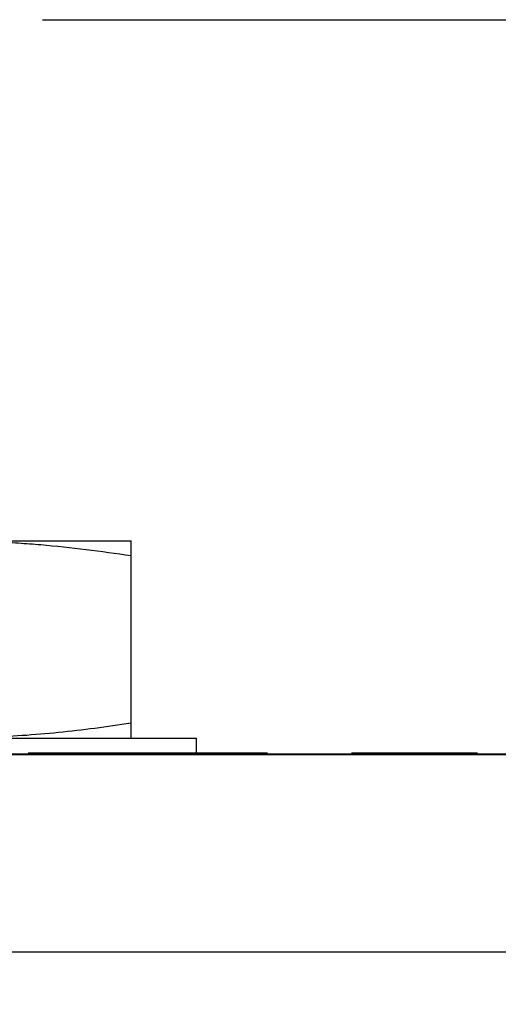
# Model space of a CAD drawing. Header units: inches. Extents: x 0 to 34, y 0 to 22.
# Tile 65 of 106: x 7.858 to 8.029, y 18.306 to 18.658. Entities that reach past the tile are written whole.
import ezdxf

# ---------------------------------------------------------------- set-up
doc = ezdxf.new("R2010")
doc.units = ezdxf.units.IN
doc.header["$LTSCALE"] = 1.87
doc.header["$MEASUREMENT"] = 0
doc.layers.get('0').update_dxf_attribs({"linetype": 'CONTINUOUS'})
doc.layers.add('DIMENSIONS', color=7, linetype='CONTINUOUS')
doc.styles.get("Standard").update_dxf_attribs({"font": 'txt', "width": 0.8})
doc.dimstyles.new('DIMSTYLE_2', dxfattribs={"dimtxt": 0.125, "dimasz": 0.18, "dimexe": 0.125, "dimexo": 0.0625, "dimgap": 0.0625, "dimtad": 0, "dimtih": 1, "dimtoh": 1, "dimlfac": 1.333333, "dimzin": 4, "dimdsep": 46, "dimtxsty": 'STANDARD', "dimblk": '_FILLED', "dimblk1": '_FILLED', "dimblk2": '_FILLED', "dimcen": 0.09, "dimadec": 0, "dimazin": 0, "dimtfac": 1, "dimtofl": 0, "dimtmove": 0, "dimatfit": 3, "dimldrblk": '_FILLED', "dimfxl": 1, "dimtolj": 1, "dimtzin": 4, "dimarcsym": 0})

# ---------------------------------------------------------------- blocks, each defined once
blk = doc.blocks.new('_FILLED')
at = {"color": 0, "linetype": 'BYBLOCK'}
blk.add_solid([(0, 0), (-1, 0.1736), (-1, -0.1736)], dxfattribs=at)
blk = doc.blocks.new('*D38')
at = {"layer": 'DIMENSIONS', "color": 2, "linetype": 'CONTINUOUS'}
for p, q in [((7.86668, 18.6577), (12.25022, 18.6577)), ((12.12522, 18.6577), (12.12522, 14.57708)), ((12.12522, 10.24645), (12.12522, 14.32708)), ((8.76285, 10.24645), (12.25022, 10.24645))]:
    blk.add_line(p, q, dxfattribs=at)
at = {"layer": 'DIMENSIONS', "color": 2, "linetype": 'CONTINUOUS', "xscale": 0.18, "yscale": 0.18, "zscale": 0.18}
for p, rotation in [((12.12522, 18.6577), 90), ((12.12522, 10.24645), 270)]:
    blk.add_blockref('_FILLED', p, dxfattribs=dict(at, rotation=rotation))
at = {"layer": 'DIMENSIONS', "color": 2, "linetype": 'CONTINUOUS', "insert": (12.12522, 14.51458), "char_height": 0.125, "width": 1.525, "attachment_point": 2, "line_spacing_factor": 0.9}
blk.add_mtext('(11.21{\\Ftxt.shx;\\W1.000000;\\H0.125000; }[284.9])', dxfattribs=at)

msp = doc.modelspace()

# ---------------------------------------------------------------- linework, layer by layer
at = {"color": 7, "linetype": 'CONTINUOUS'}
for p, q in [((7.64025, 18.4717), (7.89825, 18.4717)), ((7.89825, 18.4012), (7.89825, 18.4717)), ((7.617, 18.4012), (7.9215, 18.4012)), ((7.9215, 18.4012), (7.9215, 18.39558)), ((9.63773, 18.3952), (3.3384, 18.3952)), ((3.51838, 18.39558), (9.45775, 18.39558)), ((7.8615, 18.39595), (7.947, 18.39595)), ((7.977, 18.39595), (8.022, 18.39595))]:
    msp.add_line(p, q, dxfattribs=at)
at = {"color": 9, "linetype": 'CONTINUOUS'}
msp.add_line((3.26809, 18.32489), (9.70804, 18.32489), dxfattribs=at)
at = {"color": 7, "linetype": 'CONTINUOUS'}
for points, knots in [([(7.83375, 18.4717), (7.83645, 18.4717), (7.84184, 18.47164), (7.84993, 18.47137), (7.85801, 18.47092), (7.86877, 18.47011), (7.8822, 18.46868), (7.89291, 18.46718), (7.89825, 18.46636)], [0, 0, 0, 0, 0.124867, 0.249749, 0.374661, 0.499615, 0.749678, 1, 1, 1, 1]), ([(7.89825, 18.40655), (7.89395, 18.40588), (7.88534, 18.40465), (7.87238, 18.40314), (7.85939, 18.40203), (7.85072, 18.40157), (7.84638, 18.40142)], [0, 0, 0, 0, 0.250289, 0.500365, 0.750254, 1, 1, 1, 1])]:
    msp.add_open_spline(points, degree=3, knots=knots, dxfattribs=at)

# ---------------------------------------------------------------- dimensions: what is measured, and where the dimension line sits
at = {"layer": 'DIMENSIONS', "color": 2, "linetype": 'CONTINUOUS'}
dim = msp.add_linear_dim(base=(12.125219, 18.657702), p1=(8.700354, 10.246453), p2=(7.804184, 18.657702), angle=90, text='(<>)', dimstyle='DIMSTYLE_2', dxfattribs=at)
dim.commit()
dim.dimension.update_dxf_attribs({"geometry": '*D38', "text_midpoint": (12.125219, 14.452077), "dimtype": 160})

doc.saveas('drawing.dxf')
